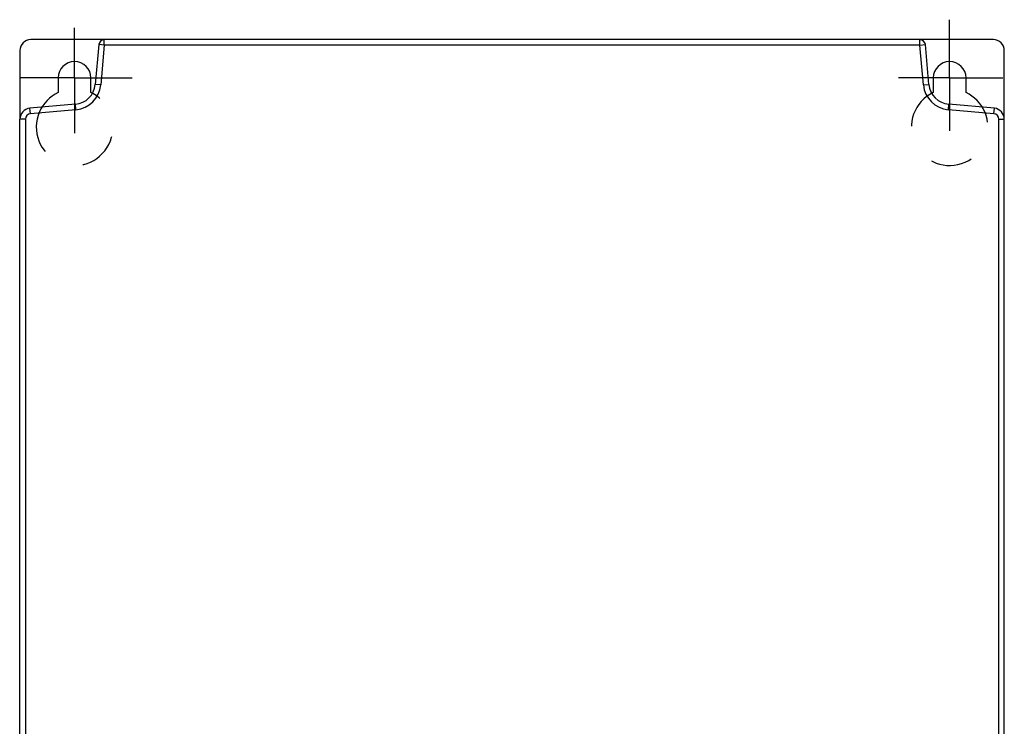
# Model space of a CAD drawing. Header units: millimetres. Extents: x 0 to 1400, y 0 to 1000.
# Tile 24 of 38: x 467 to 647, y 534 to 663. Entities that reach past the tile are written whole.
import ezdxf

# ---------------------------------------------------------------- set-up
doc = ezdxf.new("R2010")
doc.units = ezdxf.units.MM
doc.header["$LTSCALE"] = 77
doc.linetypes.add('CENTER', pattern=[0.6, 0.375, -0.075, 0.075, -0.075])
doc.linetypes.add('HIDDEN', pattern=[0.2, 0.1, -0.1])
doc.layers.add('00_COMPONENTS', color=7, linetype='CONTINUOUS')
doc.layers.add('DEFAULT_1', color=7, linetype='CENTER')

msp = doc.modelspace()

# ---------------------------------------------------------------- linework, layer by layer
at = {"layer": '00_COMPONENTS', "color": 3, "linetype": 'CONTINUOUS'}
for p, q in [((482.13, 659.15), (468.71, 659.15)), ((644.71, 659.15), (631.29, 659.15)), ((466.71, 657.15), (466.71, 644.62)), ((646.71, 644.62), (646.71, 657.15)), ((473.71, 652.15), (473.71, 649.47)), ((479.71, 649.47), (479.71, 652.15)), ((633.71, 652.15), (633.71, 649.47)), ((639.71, 649.47), (639.71, 652.15))]:
    msp.add_line(p, q, dxfattribs=at)
at = {"layer": '00_COMPONENTS', "color": 9, "linetype": 'CONTINUOUS'}
for p, q in [((482.13, 658.15), (482.13, 659.15)), ((631.29, 658.15), (631.29, 659.15)), ((482.13, 658.15), (481.13, 658.24)), ((482.13, 658.15), (481.49, 650.89)), ((631.29, 658.15), (482.13, 658.15)), ((631.29, 658.15), (632.29, 658.24)), ((631.93, 650.89), (631.29, 658.15)), ((481.49, 650.89), (480.5, 650.97)), ((631.93, 650.89), (632.93, 650.97)), ((468.62, 645.61), (468.54, 646.61)), ((476.95, 646.34), (476.86, 647.34)), ((636.48, 646.34), (636.56, 647.34)), ((644.8, 645.61), (644.89, 646.61)), ((467.71, 644.62), (466.71, 644.62)), ((467.71, 644.62), (467.71, 467.15)), ((476.95, 646.34), (468.62, 645.61)), ((644.8, 645.61), (636.48, 646.34)), ((645.71, 528.67), (645.71, 644.62)), ((645.71, 644.62), (646.71, 644.62))]:
    msp.add_line(p, q, dxfattribs=at)
at = {"layer": '00_COMPONENTS', "color": 7, "linetype": 'CONTINUOUS'}
for p, q in [((631.29, 659.15), (482.13, 659.15)), ((481.13, 658.24), (480.5, 650.97)), ((632.93, 650.97), (632.29, 658.24)), ((476.86, 647.34), (468.54, 646.61)), ((644.89, 646.61), (636.56, 647.34)), ((466.71, 363.68), (466.71, 644.62)), ((646.71, 363.68), (646.71, 644.62))]:
    msp.add_line(p, q, dxfattribs=at)
at = {"layer": '00_COMPONENTS', "color": 3, "linetype": 'CONTINUOUS'}
for centre, radius, start, end in [((468.71, 657.15), 2, 90, 180), ((644.71, 657.15), 2, 0, 90), ((476.71, 652.15), 3, 0, 180), ((636.71, 652.15), 3, 0, 180), ((476.71, 643.15), 7, 115.3769, 156.576), ((476.71, 643.15), 7, 61.7301, 64.6231), ((636.71, 643.15), 7, 23.424, 64.6231)]:
    msp.add_arc(centre, radius, start, end, dxfattribs=at)
at = {"layer": '00_COMPONENTS', "color": 7, "linetype": 'CONTINUOUS'}
for centre, radius, start, end in [((482.13, 658.15), 1, 90, 175), ((631.29, 658.15), 1, 5, 90), ((476.51, 651.32), 4, 275, 355), ((636.91, 651.32), 4, 185, 265), ((468.71, 644.62), 2, 95, 180), ((644.71, 644.62), 2, 0, 85)]:
    msp.add_arc(centre, radius, start, end, dxfattribs=at)
at = {"layer": '00_COMPONENTS', "color": 9, "linetype": 'CONTINUOUS'}
for centre, radius, start, end in [((476.51, 651.32), 5, 275, 355), ((636.91, 651.32), 5, 185, 265), ((468.71, 644.62), 1, 95, 180), ((644.71, 644.62), 1, 0, 85)]:
    msp.add_arc(centre, radius, start, end, dxfattribs=at)
at = {"layer": '00_COMPONENTS', "color": 8, "linetype": 'HIDDEN'}
for centre, start, end in [((476.71, 643.15), 156.576, 61.7301), ((636.71, 643.15), 115.3769, 23.424)]:
    msp.add_arc(centre, 7, start, end, dxfattribs=at)
at = {"layer": 'DEFAULT_1', "color": 7, "linetype": 'CENTER'}
for p, q in [((636.71, 652.15), (636.71, 662.8)), ((476.71, 652.15), (476.71, 661.31)), ((476.71, 652.15), (466.67, 652.15)), ((476.71, 652.15), (476.71, 642.05)), ((476.71, 652.15), (487.26, 652.15)), ((636.71, 652.15), (627.39, 652.15)), ((636.71, 652.15), (636.71, 642.49)), ((636.71, 652.15), (646.46, 652.15))]:
    msp.add_line(p, q, dxfattribs=at)

doc.saveas('drawing.dxf')
